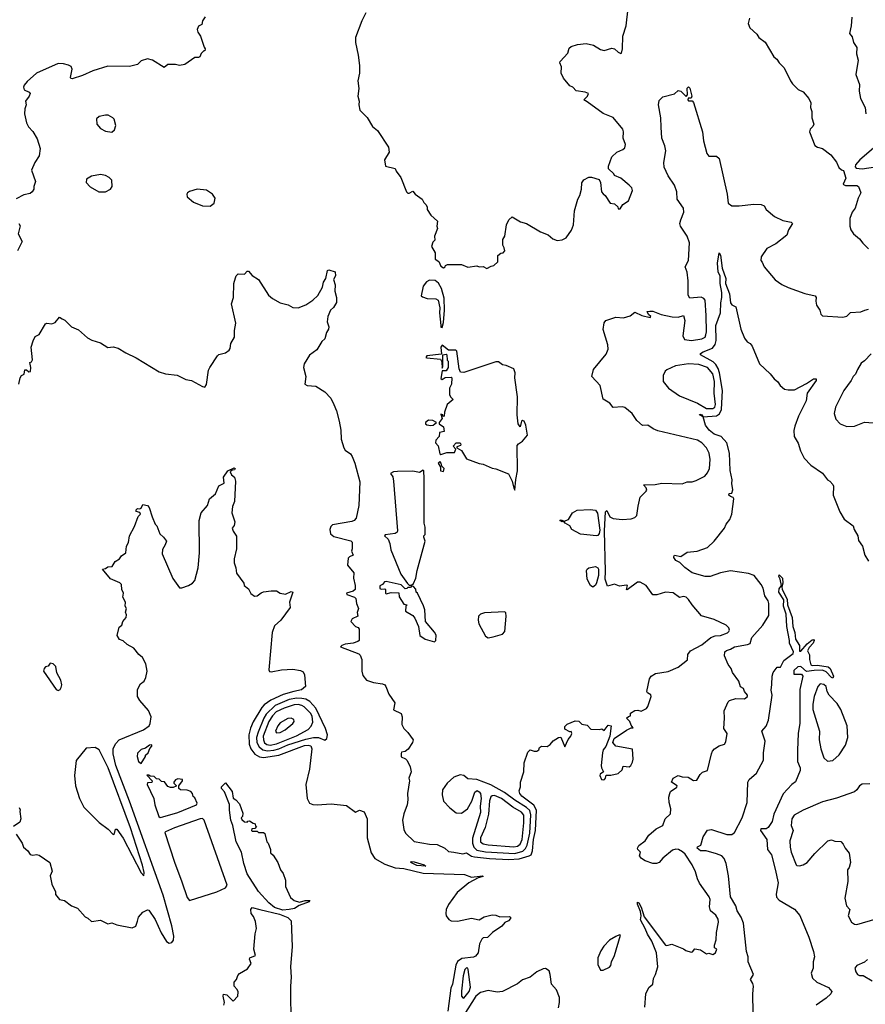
# Model space of a CAD drawing. Extents: x 1468344 to 1613994, y 525695 to 643861.
# Tile 52 of 256: x 1510423 to 1517051, y 593832 to 601554. Entities that reach past the tile are written whole.
import ezdxf

# ---------------------------------------------------------------- set-up
doc = ezdxf.new("R2010")
doc.units = 0

msp = doc.modelspace()

# ---------------------------------------------------------------- linework, layer by layer
at = {"layer": '0CON10XD'}
for points in [[(1513135, 601607.5), (1513104.1, 601545.9), (1513053.8, 601415), (1513053.8, 601375), (1513076.2, 601275), (1513086.7, 601195), (1513086.7, 601135), (1513073.3, 601075), (1513080, 601015), (1513073.3, 600955), (1513082.5, 600915), (1513080, 600885), (1513090, 600845), (1513146.4, 600786.4), (1513187.5, 600715), (1513227.5, 600685), (1513313.3, 600555), (1513320, 600515), (1513282.5, 600455), (1513290, 600405), (1513365, 600387.5), (1513373.3, 600365), (1513409.2, 600315), (1513455, 600202.5), (1513465, 600192.5), (1513475, 600192.5), (1513505, 600210), (1513522.5, 600185), (1513576.4, 600146.4), (1513590.7, 600120.7), (1513607.5, 600105), (1513616.4, 600086.4), (1513617.5, 600065), (1513645, 600020), (1513697.5, 599975), (1513693.3, 599935), (1513697.5, 599915), (1513673.3, 599855), (1513677.5, 599825), (1513661.7, 599808.3), (1513650, 599775), (1513680, 599725), (1513680, 599675), (1513708.3, 599658.3), (1513725, 599620), (1513745, 599607.5), (1513757.5, 599615), (1513760, 599625), (1513777, 599633), (1513885, 599633.8), (1513935, 599613.3), (1514005, 599623.3), (1514025, 599616.7), (1514055, 599617.5), (1514085, 599602.5), (1514118.3, 599621.7), (1514140, 599625), (1514170, 599655), (1514170, 599705), (1514195, 599722.5), (1514213.6, 599726.4), (1514225, 599740), (1514221.2, 599765), (1514210, 599785), (1514210.7, 599829.3), (1514226.7, 599855), (1514237.5, 599945), (1514257.5, 599985), (1514283.6, 600006.4), (1514348.3, 599968.3), (1514395, 599956.7), (1514505, 599890.8), (1514565, 599866), (1514602.5, 599835), (1514635, 599822.5), (1514673.9, 599826.1), (1514705.9, 599844.1), (1514747, 599903), (1514763.8, 599943.8), (1514771.2, 600055), (1514798.8, 600145), (1514814.1, 600175.9), (1514825.8, 600225), (1514828, 600275), (1514845, 600298.8), (1514885, 600317.5), (1514905, 600317.5), (1514965, 600300), (1514976.4, 600276.4), (1514984.2, 600205), (1514995, 600187.5), (1515012.5, 600175), (1515050, 600115), (1515085, 600110), (1515110, 600085), (1515115, 600070), (1515128.3, 600071.7), (1515150, 600105), (1515195, 600132.5), (1515226.2, 600215), (1515220, 600235), (1515200, 600255), (1515135, 600310), (1515085, 600332.5), (1515080, 600345), (1515037.5, 600385), (1515037.5, 600405), (1515065, 600477.5), (1515102.5, 600515), (1515150, 600535), (1515165, 600550), (1515170, 600575), (1515153.9, 600623.9), (1515156.7, 600675), (1515150, 600695), (1515075, 600786.2), (1514997.3, 600817.3), (1514870.7, 600909.3), (1514844.2, 600925), (1514874, 600955), (1514882.5, 600975), (1514855, 600986.7), (1514785, 600996.7), (1514757.5, 601025), (1514735, 601036.2), (1514684.3, 601094.3), (1514666, 601135), (1514670, 601185), (1514656.7, 601215), (1514660, 601225), (1514718.3, 601291.7), (1514730.7, 601329.3), (1514746.4, 601343.6), (1514795, 601360), (1514863.6, 601366.4), (1514920, 601355), (1514975, 601318.8), (1515005, 601311.2), (1515065, 601331.2), (1515085, 601326), (1515115, 601300), (1515135, 601287.5), (1515139.3, 601290.7), (1515148.8, 601325), (1515149.2, 601425), (1515177.1, 601505), (1515192.5, 601645)], [(1511877.5, 601575), (1511856.7, 601545), (1511850, 601515), (1511825, 601502.5), (1511813.9, 601476.1), (1511818.8, 601455), (1511841.2, 601425), (1511868.3, 601338.3), (1511877.5, 601325), (1511875, 601310), (1511865, 601310), (1511845, 601290), (1511835, 601262.5), (1511825, 601256.7), (1511795, 601257.5), (1511716.4, 601203.6), (1511675, 601193.3), (1511645, 601202.5), (1511585, 601203.3), (1511555, 601180), (1511465, 601236.7), (1511425, 601246.7), (1511375, 601232.5), (1511345, 601202.5), (1511283, 601187), (1511115, 601189.2), (1510995, 601153.8), (1510914, 601115), (1510835, 601089.4), (1510823.2, 601093.2), (1510821.2, 601101.2), (1510832.9, 601165), (1510825.6, 601185.6), (1510806.5, 601196.5), (1510765, 601206.5), (1510725, 601209.1), (1510555.8, 601135), (1510481.1, 601068.9), (1510458.9, 601041.1), (1510453.5, 601025), (1510458.9, 601005), (1510496.2, 600985), (1510504, 600975), (1510497.5, 600955), (1510468.8, 600915), (1510473.8, 600885), (1510464, 600855), (1510461.2, 600815), (1510476.2, 600745), (1510492.7, 600712.7), (1510525.8, 600675.8), (1510560.7, 600620.7), (1510583.6, 600543.6), (1510576.2, 600485), (1510541.2, 600435), (1510516, 600375), (1510546.7, 600285), (1510532.5, 600245), (1510532.5, 600225), (1510520, 600205)], [(1516944.6, 601574.6), (1516939.5, 601505), (1516926.7, 601445), (1516948.2, 601418.2), (1516957.1, 601375), (1516984.7, 601334.7), (1516982.4, 601285), (1516995.4, 601235.4), (1516977.5, 601125), (1517005.6, 601045), (1517002.1, 600992.1), (1517014.2, 600935), (1517048.8, 600865), (1517054.3, 600815)], [(1516142.5, 601565), (1516133.8, 601525), (1516145, 601490), (1516199.5, 601439.5), (1516215, 601413.3), (1516265, 601376.7), (1516335, 601262), (1516356.7, 601245), (1516376.1, 601216.1), (1516416.1, 601176.1), (1516463.9, 601073.9), (1516480.7, 601050.7), (1516525, 601007.5), (1516565, 600987.5), (1516607.5, 600935), (1516623, 600903), (1516620, 600865), (1516632.5, 600835), (1516631.2, 600785), (1516646.2, 600735), (1516640, 600715), (1516618.8, 600695), (1516613.8, 600675), (1516656.4, 600566.4), (1516675, 600554), (1516715, 600543.8), (1516780, 600495), (1516825, 600437.5), (1516843.8, 600395), (1516865, 600376.2), (1516880.8, 600370.8), (1516898.5, 600311.5), (1516877.5, 600265), (1516880, 600260), (1516895, 600254), (1516983.6, 600253.6), (1516997.5, 600245), (1517016.7, 600195), (1516994, 600155), (1516971.2, 600075), (1516948.8, 600045), (1516930, 599995), (1516930, 599935), (1516937.5, 599905), (1516957.5, 599875), (1517005.9, 599835.9), (1517030.5, 599800.5), (1517076.1, 599756.1)], [(1515801.9, 599081.9), (1515806.7, 599105), (1515804.3, 599235), (1515795.4, 599355.4), (1515785, 599368.4), (1515765, 599376.4), (1515675, 599370), (1515662.1, 599392.1), (1515662.5, 599505), (1515654, 599575), (1515640, 599615), (1515665.8, 599665), (1515672.9, 599805), (1515655.7, 599855.7), (1515601.2, 599935), (1515598, 599955), (1515604, 599985), (1515629.2, 600045), (1515626.9, 600075), (1515576.9, 600145), (1515574, 600205), (1515554, 600255), (1515505, 600330), (1515473.9, 600396.1), (1515470.8, 600435), (1515486.4, 600525), (1515480, 600565), (1515457.1, 600625), (1515450.3, 600709.7), (1515446.9, 600785), (1515430, 600885), (1515435, 600920), (1515465, 600950), (1515556.4, 600973.6), (1515585, 600997.5), (1515605, 600992.5), (1515647.5, 600952.5), (1515655.9, 600964.1), (1515655, 601017.5), (1515665, 601026), (1515675, 601017.1), (1515692.1, 600955), (1515685, 600937.5), (1515662.5, 600937.5), (1515660, 600925), (1515665, 600917.5), (1515695, 600918.1), (1515705, 600903.8), (1515774.7, 600675), (1515781.4, 600605), (1515808.6, 600505), (1515825, 600484.2), (1515884.7, 600484.7), (1515905.7, 600465.7), (1515967.1, 600185), (1515975.2, 600115), (1516005, 600093.8), (1516062.9, 600092.9), (1516176, 600106), (1516234.5, 600104.5), (1516258.8, 600095), (1516273.3, 600065), (1516340.3, 600010.3), (1516405, 599980), (1516470, 599965), (1516480, 599955), (1516448.8, 599905), (1516436.7, 599865), (1516348.8, 599795), (1516279.7, 599760.3), (1516233.8, 599695), (1516232.5, 599665), (1516243.3, 599653.3), (1516257.5, 599615), (1516345, 599512.5), (1516396.4, 599476.4), (1516445, 599453.3), (1516577.7, 599407.7), (1516658.8, 599388.8), (1516665.9, 599375.9), (1516662, 599345), (1516668.8, 599315), (1516693.8, 599275), (1516701.2, 599245), (1516715, 599230), (1516875, 599221.2), (1516905, 599228.8), (1516935, 599256.2), (1517016.1, 599263.9), (1517047.5, 599275), (1517075, 599283.3)], [(1511145, 600672.5), (1511165, 600690), (1511176.7, 600725), (1511163.6, 600773.6), (1511152.5, 600785), (1511115.8, 600805.8), (1511095, 600806.2), (1511046.4, 600793.6), (1511025, 600777.5), (1511026.7, 600735), (1511055, 600700), (1511095, 600680), (1511145, 600672.5)], [(1517025, 600384.8), (1517130.3, 600399.7), (1517191.2, 600418.8), (1517272.7, 600475), (1517298.2, 600505), (1517297.8, 600525), (1517281.4, 600551.4), (1517220.2, 600620.2), (1517151.7, 600681.7), (1517135, 600683.3), (1517127.1, 600672.9), (1517133.4, 600595), (1517114.2, 600545.8), (1517007.8, 600455), (1516973.6, 600415), (1516970.7, 600400.7), (1516979.2, 600389.2), (1517025, 600384.8)], [(1511095, 600202.5), (1511135.8, 600224.2), (1511148, 600245), (1511144.1, 600294.1), (1511125, 600316.2), (1511095, 600332), (1511055, 600338.6), (1510985, 600327.1), (1510947.7, 600302.3), (1510945, 600277.5), (1510975, 600242), (1511043.6, 600203.6), (1511095, 600202.5)], [(1510520, 600205), (1510505, 600190), (1510455, 600181.2), (1510395, 600150)], [(1511915, 600092.2), (1511946.2, 600115), (1511954, 600155), (1511934, 600185), (1511887.4, 600217.4), (1511815, 600225.6), (1511755, 600207.5), (1511738.8, 600195), (1511733.8, 600185), (1511736.7, 600165), (1511785, 600122.5), (1511855, 600093.1), (1511915, 600092.2)], [(1510416.1, 599956.1), (1510426.4, 599936.4), (1510410, 599875), (1510443.3, 599815), (1510405, 599740)], [(1515719.2, 594870.8), (1515694.5, 594925), (1515639.3, 595009.3), (1515618.5, 595028.5), (1515585.7, 595045), (1515565, 595048.1), (1515539.6, 595040.4), (1515465, 594978), (1515435, 594943.8), (1515415, 594936.7), (1515385, 594936.7), (1515326.1, 594956.1), (1515297.5, 594975), (1515280, 594995), (1515288.8, 595025), (1515266.7, 595045), (1515266, 595055), (1515275, 595077.5), (1515325.8, 595115), (1515353, 595157), (1515412, 595208), (1515465, 595234), (1515482.7, 595287.3), (1515523.3, 595325), (1515526.7, 595365), (1515514, 595415), (1515511.2, 595455), (1515518, 595485), (1515525, 595501.2), (1515573.3, 595535), (1515576.2, 595545), (1515530.8, 595575), (1515543.8, 595605), (1515585, 595626.2), (1515615, 595616.2), (1515662.3, 595612.3), (1515705, 595587.5), (1515729.7, 595590.3), (1515755.9, 595634.1), (1515775, 595653.3), (1515813.6, 595666.4), (1515844.2, 595795), (1515853, 595817), (1515870, 595835), (1515905, 595859.2), (1515947.5, 595872.5), (1515958.8, 595891.2), (1515967.5, 595955), (1515943.1, 595995), (1515947.5, 596075), (1515943.6, 596133.6), (1515975.9, 596204.1), (1515987.5, 596215), (1516035, 596230), (1516105, 596227.5), (1516127, 596247), (1516127.5, 596255), (1516103.9, 596283.9), (1516095, 596307.5), (1516071.7, 596321.7), (1516060, 596365), (1516010, 596435), (1515998.8, 596465), (1515975, 596496.7), (1515946.7, 596565), (1515950, 596595), (1515962.3, 596607.7), (1515993.9, 596616.1), (1516025, 596636.2), (1516126.6, 596653.4), (1516147.8, 596662.2), (1516161.2, 596708.8), (1516248.8, 596805), (1516295, 596880), (1516295.5, 596974.5), (1516290.6, 596995), (1516264.2, 597034.2), (1516250, 597095), (1516235.4, 597125), (1516178.5, 597195), (1516135, 597211.6), (1515995, 597230), (1515915, 597215.2), (1515835, 597186.2), (1515795, 597187.3), (1515695, 597216), (1515635, 597257.5), (1515597.5, 597297.5), (1515565, 597313.3), (1515550.6, 597335), (1515548.8, 597345), (1515555, 597353.3), (1515605, 597343.8), (1515655, 597378), (1515734.1, 597385.9), (1515815, 597413.8), (1515865, 597463.3), (1515946.2, 597565), (1515961.4, 597598.6), (1515988.8, 597635), (1516005.8, 597675), (1516021.2, 597795), (1516015, 597807.5), (1515993, 597813), (1515980, 597825), (1515983, 597837), (1516005, 597840), (1516013.6, 597866.4), (1516003.8, 597916.2), (1516008, 597945), (1515992.3, 598017.7), (1515986.9, 598155), (1515965, 598236.2), (1515920, 598285), (1515865, 598302), (1515828, 598335), (1515798.8, 598375), (1515780, 598440), (1515751.2, 598455), (1515755, 598460), (1515773.3, 598455), (1515780, 598440), (1515885, 598446.7), (1515908.2, 598461.8), (1515923.4, 598496.6), (1515932.7, 598645), (1515908.7, 598785), (1515897.8, 598817.8), (1515880.5, 598850.5), (1515859.5, 598869.5), (1515760, 598925), (1515760, 598935), (1515780.3, 598949.7), (1515852.7, 598977.3), (1515873.2, 599006.8), (1515881.2, 599038.8), (1515878.1, 599155), (1515916.2, 599255), (1515917.9, 599332.1), (1515926.4, 599375), (1515926, 599414), (1515913.2, 599485), (1515913.2, 599543.2), (1515897.5, 599577.5), (1515892.9, 599645), (1515905, 599726.2), (1515915, 599707.5), (1515928.6, 599605), (1515957.1, 599525), (1515954.2, 599484.2), (1515987.5, 599405), (1515995, 599332.5), (1516005, 599317.5), (1516035, 599302.5), (1516075.9, 599125.9), (1516104, 599055), (1516126.1, 599026.1), (1516147.5, 599015), (1516165, 598992.5), (1516222.5, 598855), (1516305, 598777.5), (1516336.1, 598736.1), (1516365, 598712.5), (1516382.5, 598685), (1516416.4, 598656.4), (1516445, 598650), (1516495, 598651.2), (1516590.3, 598699.7), (1516645, 598736.2), (1516665, 598736.7), (1516664.4, 598725), (1516594, 598625), (1516586, 598565), (1516527.5, 598445), (1516498.6, 598365), (1516491.2, 598331.2), (1516494.2, 598284.2), (1516525, 598232.5), (1516542.3, 598172.3), (1516572.5, 598115), (1516625, 598060), (1516715, 597996.7), (1516753.8, 597945), (1516773.3, 597935), (1516795, 597907.5), (1516801.2, 597895), (1516800, 597825), (1516850, 597695), (1516886.1, 597636.1), (1516956.7, 597585), (1516963.3, 597555), (1516991.2, 597505), (1516998.3, 597468.3), (1517030, 597425), (1517046.7, 597355), (1517076.4, 597306.4)], [(1510416.7, 598695), (1510426.7, 598745), (1510437, 598763), (1510457.5, 598775), (1510463.3, 598806.7), (1510475, 598806.7), (1510495, 598792.5), (1510507.5, 598795), (1510510, 598825), (1510502.5, 598865), (1510515, 598870), (1510522.5, 598885), (1510513.9, 598986.1), (1510527.5, 599035), (1510545, 599070), (1510576.4, 599083.6), (1510625, 599167.5), (1510635, 599172.5), (1510675, 599167.5), (1510701.7, 599178.3), (1510735, 599220), (1510755, 599207.5), (1510776.4, 599196.4), (1510830, 599145), (1510885, 599122.5), (1510955, 599057.5), (1510989.3, 599039.3), (1511055, 599020), (1511115, 598982.5), (1511155, 598987.5), (1511195, 598977.5), (1511255, 598940), (1511335, 598902.5), (1511515, 598792.5), (1511565, 598776.7), (1511656.4, 598766.4), (1511725, 598732.5), (1511770, 598725), (1511856.7, 598676.7), (1511875, 598672.5), (1511886.1, 598693.9), (1511904, 598805), (1511913, 598827), (1511972.3, 598917.7), (1511985, 598926.7), (1512035, 598940), (1512065, 598962.5), (1512072.5, 598975), (1512077.5, 599015), (1512106.7, 599065), (1512106.2, 599115), (1512116.2, 599175), (1512083.3, 599325), (1512100, 599375), (1512102.5, 599485), (1512115, 599530), (1512120, 599545), (1512135, 599560), (1512185, 599557.5), (1512205, 599582.5), (1512215, 599582.5), (1512245, 599546.7), (1512295, 599516.7), (1512373.9, 599393.9), (1512405, 599367.5), (1512463.6, 599333.6), (1512526.4, 599316.4), (1512565, 599297.5), (1512605, 599293.3), (1512665, 599318.8), (1512720, 599355), (1512759.3, 599390.7), (1512795.8, 599455), (1512804.3, 599495), (1512821.2, 599525), (1512835, 599587.5), (1512845, 599592.5), (1512895, 599577.5), (1512897.5, 599545), (1512882, 599515), (1512895.8, 599475), (1512892.5, 599425), (1512906.7, 599375), (1512906.4, 599336.4), (1512882.3, 599297.7), (1512858, 599275), (1512838.8, 599225), (1512834, 599185), (1512846.2, 599145), (1512843.9, 599126.1), (1512828.3, 599101.7), (1512815, 599050), (1512790.9, 599029.1), (1512751.2, 598965), (1512695, 598923.8), (1512652.9, 598855), (1512648, 598825), (1512666, 598755), (1512656.7, 598695), (1512675, 598686), (1512745, 598679.2), (1512815, 598635.7), (1512860.6, 598585), (1512886.4, 598536.4), (1512906.3, 598486.3), (1512926.2, 598405), (1512938.9, 598335), (1512942.5, 598265), (1512964.2, 598195), (1512975, 598178.8), (1513015, 598148.8), (1513028, 598128), (1513049.1, 598075), (1513089.1, 597929.1), (1513080.9, 597745), (1513059.2, 597645), (1513044.3, 597625.7), (1513025, 597617.1), (1512875, 597591.1), (1512862.1, 597577.9), (1512855, 597556.2), (1512859.4, 597520.6), (1512885, 597500.8), (1513017.7, 597467.7), (1513030, 597455), (1513030, 597405), (1513023.8, 597385), (1513036.7, 597355), (1513007.9, 597342.1), (1512998.5, 597331.5), (1512992.5, 597275), (1513042.5, 597215), (1513040, 597175), (1513053.3, 597115), (1513051.2, 597085), (1513037.8, 597072.2), (1512983.3, 597055), (1512986.2, 597045), (1513046.7, 597025), (1513058.8, 597015), (1513064, 596974), (1513078.8, 596935), (1513067.5, 596905), (1513072.5, 596875), (1513028.8, 596855), (1513019.2, 596835), (1513055, 596793.8), (1513076.2, 596786.2), (1513083.3, 596775), (1513082.5, 596685), (1513073.6, 596676.4), (1513036.2, 596663.8), (1512973.3, 596655), (1512946.7, 596645), (1512937.5, 596635), (1513080.5, 596580.5), (1513090.8, 596570.8), (1513105.6, 596535), (1513104.3, 596445), (1513111.2, 596411.2), (1513140, 596375), (1513195.4, 596354.6), (1513266.2, 596345), (1513285, 596336.2), (1513293.2, 596325), (1513315.3, 596265), (1513362.5, 596195), (1513351.7, 596141.7), (1513413.6, 596113.6), (1513420, 596085), (1513417.5, 596025), (1513432.5, 595995), (1513465, 595962.5), (1513506, 595905), (1513502.5, 595885), (1513468.1, 595831.9), (1513445.5, 595814.5), (1513415, 595808), (1513411.8, 595798.2), (1513412.4, 595772.4), (1513447.9, 595757.9), (1513460.6, 595745), (1513484.3, 595695), (1513491.2, 595655), (1513474.2, 595605), (1513477.5, 595585), (1513462.5, 595485), (1513465.8, 595435.8), (1513460.6, 595395), (1513433.6, 595326.4), (1513422.5, 595275), (1513433, 595203), (1513447.5, 595175), (1513515, 595108.8), (1513635, 595088.6), (1513695, 595085.7), (1513755.5, 595055.5), (1513785, 595029.2), (1513825, 595024), (1513895, 595011.2), (1513925, 595018.8), (1513963.9, 594993.9), (1513987.8, 594987.8), (1514105, 594974.3), (1514256.8, 594966.8), (1514337.1, 594972.9), (1514415.5, 594995), (1514431.6, 595005), (1514442.3, 595035), (1514450.2, 595125), (1514465.3, 595195), (1514474.6, 595355), (1514453.6, 595393.6), (1514357.5, 595465), (1514342.5, 595485), (1514336.7, 595505), (1514347, 595537), (1514347.5, 595575), (1514373.3, 595655), (1514376.2, 595725), (1514405, 595810), (1514425, 595827.5), (1514455, 595816), (1514475, 595816.7), (1514493, 595827), (1514497.5, 595845), (1514513, 595857), (1514556.1, 595853.9), (1514581.7, 595868.3), (1514605, 595897.5), (1514646.7, 595923.3), (1514665, 595927.5), (1514695, 595850), (1514720.6, 595909.4), (1514742.5, 595935), (1514750, 595955), (1514745, 595970), (1514735, 595967.5), (1514695, 595990), (1514695, 596010), (1514715, 596027.5), (1514777.5, 596055), (1514805, 596052), (1514828.3, 596028.3), (1514870.7, 596020.7), (1514898.3, 595988.3), (1514963.6, 595986.4), (1514985, 595992.5), (1515005, 595980), (1515035, 596020), (1515060, 596015), (1515047.5, 595935), (1515017, 595853), (1514995, 595827.5), (1514990, 595805), (1514980, 595705), (1514983.3, 595685), (1515000, 595655), (1514972.3, 595637.7), (1514968.8, 595625), (1514983.3, 595595), (1514995, 595591.2), (1515005.8, 595594.2), (1515013.3, 595605), (1515020, 595630), (1515055, 595630), (1515115, 595642.5), (1515145, 595670), (1515151.7, 595698.3), (1515200, 595695), (1515212.5, 595705), (1515225, 595730), (1515232.5, 595755), (1515225, 595832.5), (1515096.1, 595856.1), (1515072.5, 595885), (1515083.6, 595916.4), (1515179.3, 595980.7), (1515215, 596000), (1515230, 596000), (1515215, 596020), (1515205, 596050), (1515180, 596075), (1515195, 596090), (1515210, 596095), (1515210, 596115), (1515245, 596135.8), (1515267.7, 596137.7), (1515295, 596130), (1515335, 596150.8), (1515345, 596166.7), (1515371.2, 596245), (1515368.5, 596258.5), (1515343.3, 596275), (1515338.8, 596285), (1515358.8, 596385), (1515372.5, 596405), (1515407.5, 596425), (1515505, 596442.6), (1515584.1, 596475.9), (1515657.8, 596532.2), (1515658.5, 596575), (1515681.3, 596605), (1515768.5, 596651.5), (1515840.4, 596709.6), (1515875, 596721.9), (1515915, 596724.4), (1515971.2, 596745), (1515982, 596755), (1515985.8, 596765), (1515980, 596785), (1515960, 596805), (1515865, 596850.8), (1515767.5, 596877.5), (1515693.7, 596963.7), (1515665, 597007.5), (1515646, 597025), (1515625, 597029.2), (1515595, 597022), (1515545, 597058.1), (1515485, 597064.4), (1515416.8, 597043.2), (1515385, 597042), (1515332, 597115), (1515285, 597142.5), (1515265, 597142), (1515185, 597082.5), (1515180, 597085), (1515186.7, 597115), (1515178.3, 597118.3), (1515125, 597110), (1515085, 597128), (1515030, 597110), (1515010.6, 597165), (1515015.3, 597225), (1515006.5, 597545), (1515015, 597694), (1515025, 597704.3), (1515049.2, 597655), (1515075, 597640.8), (1515145, 597634.4), (1515215, 597639.1), (1515245, 597648.4), (1515260.6, 597665), (1515269.3, 597739.3), (1515285, 597810), (1515334, 597855), (1515337.5, 597865), (1515332.5, 597882.5), (1515312.5, 597905), (1515405, 597909.1), (1515455, 597919.3), (1515615, 597912.5), (1515655, 597930), (1515695, 597930.6), (1515725, 597938.6), (1515792.6, 597975), (1515815, 597999.6), (1515828.4, 598035), (1515835.2, 598105.2), (1515828.1, 598155), (1515805, 598196.8), (1515768.2, 598235), (1515735, 598257.1), (1515425, 598330), (1515387.5, 598345), (1515345, 598372.5), (1515305, 598370), (1515261.2, 598411.2), (1515223.8, 598465), (1515165, 598511.2), (1515145, 598518), (1515075, 598512.9), (1515047.3, 598547.3), (1514995, 598576.7), (1514972, 598685), (1514907.5, 598755), (1514919.3, 598810.7), (1515020.7, 598929.3), (1515035, 598970), (1515032, 599005), (1514996.7, 599125), (1515003.9, 599176.1), (1515016.7, 599195), (1515095, 599220), (1515155, 599216.7), (1515207.7, 599232.3), (1515245, 599260), (1515300, 599235), (1515365, 599217.5), (1515370, 599225), (1515352, 599242), (1515340, 599265), (1515361.9, 599268.1), (1515385, 599267.8), (1515451.4, 599241.4), (1515536.6, 599223.4), (1515585, 599221.9), (1515625, 599233.8), (1515636.2, 599195), (1515621.1, 599075), (1515634, 599045), (1515688.3, 599038.3), (1515769.4, 599050.6), (1515794.4, 599065), (1515801.9, 599081.9)], [(1513735, 599138.8), (1513745, 599180), (1513751.9, 599275), (1513749.1, 599369.1), (1513728.6, 599445), (1513706.7, 599486.7), (1513679.3, 599509.3), (1513635, 599512.1), (1513611.6, 599498.4), (1513586, 599465), (1513568.8, 599388.8), (1513579.4, 599379.4), (1513617.3, 599367.3), (1513685, 599364.5), (1513702.9, 599355), (1513715.6, 599295), (1513713.3, 599255), (1513722.5, 599155), (1513725, 599143.3), (1513735, 599138.8)], [(1514305, 597863.3), (1514312.3, 597947.7), (1514325.5, 598015), (1514323.3, 598215), (1514331.4, 598228.6), (1514365, 598248.6), (1514403.3, 598295), (1514390, 598375), (1514376, 598405), (1514365, 598411.2), (1514356.7, 598405), (1514345, 598360), (1514331.2, 598385), (1514323.3, 598455), (1514323.5, 598595), (1514303.3, 598745), (1514306, 598785), (1514296.1, 598816.1), (1514235, 598840.8), (1514206, 598846), (1514175, 598870), (1514155, 598870), (1513905, 598787.5), (1513878.3, 598788.3), (1513867.5, 598815), (1513850, 598955), (1513842.5, 598962.5), (1513785, 598962.5), (1513735, 599000), (1513723.8, 598985), (1513728.3, 598931.7), (1513613.4, 598916.6), (1513607.5, 598905), (1513615, 598900.9), (1513721.7, 598891.7), (1513731.7, 598871.7), (1513735, 598820), (1513740, 598835), (1513740, 598925), (1513765, 598930), (1513770, 598925), (1513773, 598883), (1513780, 598875), (1513780, 598825), (1513765, 598800), (1513735, 598800), (1513725, 598740), (1513735, 598732.5), (1513757, 598747), (1513805, 598750), (1513810, 598745), (1513807.5, 598695), (1513792.5, 598665), (1513792.5, 598615), (1513800, 598595), (1513820, 598575), (1513772.5, 598535), (1513753.3, 598475), (1513750, 598445), (1513741.7, 598441.7), (1513740, 598455), (1513725, 598460), (1513733.3, 598425), (1513710, 598395), (1513710, 598385), (1513745, 598360), (1513750, 598325), (1513712.5, 598315), (1513710, 598285), (1513684.3, 598255), (1513683.1, 598235), (1513701.7, 598211.7), (1513715, 598150), (1513725, 598142.5), (1513771.7, 598158.3), (1513830.7, 598159.3), (1513842.5, 598185), (1513821.7, 598208.3), (1513843.9, 598236.1), (1513875, 598236.2), (1513881.2, 598225), (1513876.7, 598215), (1513850, 598205), (1513850, 598195), (1513885, 598176.2), (1513925, 598110), (1514025, 598072.5), (1514055, 598067.5), (1514125, 598037.5), (1514155, 598032.5), (1514253, 597993), (1514283.3, 597935), (1514295, 597880), (1514305, 597863.3)], [(1517097.5, 598932.5), (1517045, 598878), (1517019.4, 598860.6), (1516988.5, 598811.5), (1516973.5, 598775), (1516954.4, 598755), (1516941.1, 598725), (1516882.2, 598645), (1516818, 598515), (1516808, 598465), (1516820.5, 598420.5), (1516855, 598383.3), (1516905, 598362), (1516965, 598365.8), (1517045, 598398.1), (1517112.7, 598392.7)], [(1515855, 598504.2), (1515871, 598515), (1515875.9, 598535), (1515867.1, 598625), (1515868.9, 598715), (1515855, 598776.7), (1515815.1, 598825.1), (1515745, 598849.4), (1515665, 598853.6), (1515562.2, 598837.8), (1515495, 598808.8), (1515482.7, 598797.3), (1515465.8, 598764.2), (1515465.7, 598715), (1515509.2, 598665), (1515595.4, 598605), (1515736.8, 598546.8), (1515805, 598504.8), (1515855, 598504.2)], [(1513645, 598370), (1513665, 598374), (1513690, 598395), (1513660.5, 598410.5), (1513627.7, 598412.3), (1513603.3, 598395), (1513602.5, 598385), (1513615, 598376.7), (1513645, 598370)], [(1510396.1, 595166.1), (1510443.3, 595095), (1510453.9, 595063.9), (1510486.7, 595035), (1510505, 595007.5), (1510525, 595001.2), (1510555, 595006.7), (1510575, 595001.2), (1510660, 594945), (1510676.2, 594875), (1510661.2, 594838.8), (1510674.2, 594775), (1510702.5, 594715), (1510703, 594693), (1510733.8, 594653.8), (1510775, 594646.7), (1510830, 594605), (1510875, 594586.7), (1510935, 594517.5), (1510957.3, 594507.3), (1510985, 594480), (1511055, 594492.5), (1511113.6, 594463.6), (1511145, 594470), (1511183.6, 594453.6), (1511305, 594432), (1511333.3, 594445), (1511346.2, 594483.8), (1511353.9, 594516.1), (1511387.5, 594555), (1511425, 594573.3), (1511435, 594571.2), (1511485, 594495.5), (1511532.6, 594392.6), (1511572.9, 594322.9), (1511595, 594311.7), (1511615, 594315.9), (1511628.9, 594335), (1511631.3, 594365), (1511616.1, 594446.1), (1511546.4, 594686.4), (1511284, 595424), (1511177, 595705), (1511154.8, 595795), (1511156.4, 595835), (1511172.8, 595875), (1511203.3, 595906.7), (1511392, 595985), (1511436.7, 596015), (1511446.4, 596033.6), (1511452.5, 596085), (1511432.5, 596135), (1511363.3, 596215), (1511346.7, 596245), (1511345, 596300), (1511370, 596345), (1511397.5, 596365), (1511412.5, 596395), (1511423.3, 596445), (1511411.7, 596501.7), (1511385, 596552.5), (1511356.1, 596576.1), (1511318.8, 596625), (1511265, 596654), (1511235, 596681.2), (1511203.9, 596693.9), (1511187.5, 596725), (1511201.7, 596788.3), (1511222.5, 596805), (1511232.5, 596835), (1511257.5, 596865), (1511260, 596885), (1511252.5, 596907.5), (1511260, 596935), (1511250, 596955), (1511252.5, 596985), (1511232.5, 597025), (1511237.5, 597055), (1511222.5, 597085), (1511220, 597125), (1511207, 597137), (1511135, 597167.5), (1511072.5, 597245), (1511095, 597250), (1511115, 597263.3), (1511147.5, 597265), (1511170, 597305), (1511204.1, 597325.9), (1511221.7, 597348.3), (1511255, 597372.5), (1511260, 597425), (1511277, 597453), (1511282.5, 597505), (1511321.7, 597578.3), (1511351.7, 597658.3), (1511370, 597675), (1511365, 597690), (1511337, 597697), (1511335, 597710), (1511345, 597720), (1511365, 597716.7), (1511375, 597722.5), (1511388.3, 597751.7), (1511423.6, 597743.6), (1511438.3, 597728.3), (1511461.2, 597655), (1511485, 597597.5), (1511496.7, 597585), (1511520.3, 597520.3), (1511551.2, 597495), (1511573.3, 597465), (1511564.3, 597435), (1511541.5, 597398.5), (1511539, 597365), (1511622.2, 597172.2), (1511675, 597096.8), (1511695, 597097.3), (1511745, 597116), (1511776.2, 597133.8), (1511794.9, 597155.1), (1511820.9, 597255), (1511833.1, 597373.1), (1511830, 597625), (1511846.2, 597685), (1511893.8, 597745), (1511910, 597795), (1511956.7, 597835), (1511985, 597897.5), (1512025, 597920), (1512021.2, 597965), (1512055, 598016), (1512105, 598040), (1512112.5, 598035), (1512106.1, 598023.9), (1512081.7, 598018.3), (1512073.3, 598006.7), (1512082.5, 597985), (1512105.6, 597965.6), (1512114.5, 597935), (1512106.9, 597775), (1512090.5, 597735), (1512085.8, 597685), (1512109.2, 597615), (1512103.9, 597586.1), (1512087.5, 597565), (1512095, 597542.5), (1512123.3, 597503.3), (1512123.3, 597405), (1512103.8, 597326.2), (1512103.6, 597293.6), (1512117.5, 597255), (1512123, 597213), (1512178.8, 597135), (1512182.5, 597115), (1512215, 597090), (1512234, 597054), (1512262.3, 597032.3), (1512285, 597034), (1512315, 597060), (1512335, 597066.7), (1512395, 597073.8), (1512435, 597073.3), (1512465, 597056.2), (1512505, 597047.5), (1512550.7, 597069.3), (1512562.5, 597065), (1512536.7, 596985), (1512542.5, 596945), (1512469.5, 596845), (1512420.8, 596799.2), (1512401.9, 596748.1), (1512375.6, 596455), (1512381.4, 596441.4), (1512395, 596439.1), (1512475, 596455.7), (1512565, 596458.8), (1512625, 596448.6), (1512645, 596438.8), (1512655.7, 596415), (1512663.5, 596325), (1512631, 596299), (1512570.6, 596285), (1512488.5, 596261.5), (1512391.8, 596218.2), (1512338.4, 596181.6), (1512319.6, 596160.4), (1512252.9, 596047.1), (1512231.9, 595998.1), (1512219, 595945), (1512221.8, 595871.8), (1512234.8, 595835), (1512265, 595793.1), (1512302.4, 595772.4), (1512335, 595767.9), (1512455, 595784.5), (1512655, 595862.1), (1512685, 595864.6), (1512705, 595858.2), (1512711.8, 595835), (1512694.8, 595675), (1512665.8, 595555), (1512675, 595446), (1512695, 595408.1), (1512720.5, 595399.5), (1512755, 595396.4), (1512865, 595404.6), (1512985, 595390), (1513055, 595337.5), (1513085, 595353.3), (1513121.7, 595341.7), (1513145.8, 595285), (1513146.4, 595136.4), (1513178.3, 595018.3), (1513206.7, 594975), (1513285, 594930.8), (1513365, 594903.1), (1513435, 594896.9), (1513585, 594861.1), (1513909.7, 594849.7), (1513965, 594828.1), (1514049.2, 594839.2), (1514056, 594835), (1514017.6, 594822.4), (1513944.5, 594784.5), (1513851.4, 594708.6), (1513783.9, 594615), (1513766.4, 594575), (1513762.7, 594545), (1513766.4, 594526.4), (1513785.7, 594495.7), (1513805, 594486), (1513855, 594483.8), (1513965, 594506.2), (1514025, 594493.8), (1514063.6, 594516.4), (1514125, 594532.5), (1514155, 594530), (1514185, 594517.5), (1514259.3, 594519.3), (1514270, 594515), (1514270, 594505), (1514255, 594487.5), (1514225, 594472.5), (1514202.5, 594445), (1514130, 594395), (1514090, 594355), (1514055, 594352.5), (1514045, 594343.3), (1514025.7, 594305), (1514016.5, 594235), (1513995, 594208.8), (1513978.9, 594201.1), (1513888.6, 594191.4), (1513853.2, 594166.8), (1513841.9, 594138.1), (1513815, 593990), (1513802.1, 593957.9), (1513778.4, 593778.4)], [(1513495, 597120), (1513508.3, 597131.7), (1513527, 597173), (1513537.5, 597235), (1513600, 597465), (1513590, 597495), (1513590, 597505), (1513600, 597515), (1513600, 597575), (1513592.5, 597605), (1513592.5, 597955), (1513590, 598015), (1513585, 598020), (1513557.5, 598002.5), (1513505, 598012.5), (1513385, 598010), (1513353, 598007), (1513330, 597995), (1513348, 597968), (1513353.8, 597935), (1513384.1, 597545.9), (1513381.2, 597535), (1513365.8, 597524.2), (1513287.5, 597512.5), (1513283.3, 597505), (1513310.7, 597480.7), (1513324.3, 597445), (1513332, 597395), (1513410, 597205), (1513461.7, 597131.7), (1513475, 597120), (1513495, 597120)], [(1513745, 598010), (1513750, 598035), (1513731.7, 598051.7), (1513727, 598077), (1513715, 598090), (1513702.5, 598075), (1513720, 598045), (1513720, 598015), (1513745, 598010)], [(1514943.8, 597506.2), (1514817.9, 597517.9), (1514750.8, 597555), (1514734.2, 597585), (1514698.8, 597605), (1514688.3, 597618.3), (1514675, 597616.7), (1514657.5, 597625), (1514667.5, 597632.5), (1514691.7, 597621.7), (1514725, 597634.3), (1514755, 597686.2), (1514792.1, 597707.9), (1514895, 597712.9), (1514935, 597706.2), (1514953, 597683), (1514969.3, 597549.3), (1514966, 597524), (1514955, 597509.7), (1514943.8, 597506.2)], [(1514915, 597103.3), (1514897.5, 597115), (1514871.2, 597165), (1514866.2, 597235), (1514870, 597245), (1514885, 597254.2), (1514935, 597264.6), (1514955, 597255.4), (1514960.3, 597245), (1514959.2, 597195), (1514945, 597138), (1514935, 597118.8), (1514915, 597103.3)], [(1516171.5, 593765), (1516170, 593915), (1516175.6, 593975), (1516170.5, 593995), (1516151.4, 594025), (1516174.5, 594065.5), (1516133.5, 594163.5), (1516133.5, 594205), (1516120.3, 594245), (1516097, 594467), (1516077.8, 594515), (1516046.9, 594565), (1516036.2, 594605), (1515995.2, 594675.2), (1515979.1, 594839.1), (1515960.6, 594935), (1515945, 594974.4), (1515925, 594996.4), (1515885, 595012.2), (1515804, 595034), (1515758.8, 595035), (1515732.5, 595055), (1515735, 595066), (1515760.5, 595079.5), (1515780, 595145), (1515815, 595198), (1515845, 595201.4), (1515965, 595163.5), (1516005, 595164.4), (1516025, 595179.4), (1516086, 595295), (1516125.4, 595415), (1516130.4, 595575), (1516141.5, 595595), (1516196.8, 595645), (1516254.1, 595745.9), (1516254.1, 595805), (1516265.3, 595895), (1516239.5, 595975), (1516275, 596012.5), (1516290.8, 596059.2), (1516320.4, 596255), (1516313.9, 596296.1), (1516318.9, 596341.1), (1516321.4, 596405), (1516328.8, 596435), (1516360, 596475), (1516385, 596476.2), (1516411.2, 596528.8), (1516485, 596582.2), (1516489.1, 596595), (1516457.1, 596665), (1516457.7, 596685), (1516434.7, 596794.7), (1516431.7, 596891.7), (1516410.3, 596955), (1516411.3, 597005), (1516373.6, 597065), (1516375, 597091.2), (1516393.3, 597115), (1516383.8, 597165), (1516373.3, 597186.7), (1516375, 597201.2), (1516400.6, 597175), (1516404, 597135), (1516395.6, 597105), (1516400, 597085), (1516439.5, 597009.5), (1516442.2, 596965), (1516476.9, 596865), (1516482.8, 596795), (1516498.5, 596748.5), (1516504.1, 596694.1), (1516536.2, 596645), (1516535, 596600), (1516545, 596602.5), (1516595, 596658.8), (1516635, 596691.2), (1516645, 596693.3), (1516651.2, 596685), (1516642, 596665), (1516609.5, 596630.5), (1516597.5, 596605), (1516613, 596573), (1516614.4, 596535.6), (1516625, 596493.1), (1516635, 596487.8), (1516675, 596491.2), (1516758.7, 596478.7), (1516775.4, 596465), (1516800.8, 596405), (1516795, 596390), (1516785, 596394.7), (1516745, 596440), (1516715, 596452.4), (1516649.5, 596450.5), (1516590.9, 596440.9), (1516545, 596480.6), (1516521.9, 596478.1), (1516491.2, 596448.8), (1516490, 596420), (1516551.7, 596421.7), (1516560, 596405), (1516538.8, 596301.2), (1516536.8, 596036.8), (1516524.2, 595955), (1516518.1, 595825), (1516520, 595735), (1516540, 595685), (1516540, 595665), (1516504.1, 595575.9), (1516473.8, 595555), (1516407, 595483), (1516335, 595323.3), (1516319.7, 595265), (1516290.7, 595219.3), (1516275, 595207.1), (1516233, 595207), (1516229.2, 595195), (1516278.1, 595125), (1516285, 595046), (1516314.7, 595004.7), (1516345, 594891.2), (1516368.6, 594785), (1516352.9, 594695), (1516355, 594672.2), (1516375, 594648.1), (1516495, 594578.5), (1516537.1, 594527.1), (1516607.1, 594357.1), (1516645.5, 594245.5), (1516653.5, 594205), (1516643.1, 594165), (1516641.4, 594115), (1516626.7, 594075), (1516637.2, 594037.2), (1516670, 594005), (1516762.2, 593962.2), (1516787.3, 593932.7), (1516780, 593915), (1516745, 593880.8), (1516666, 593824)], [(1513675, 596673.8), (1513685.6, 596684.4), (1513686.4, 596726.4), (1513675, 596750), (1513603, 596833), (1513597.5, 596925), (1513587, 596957), (1513540, 597055), (1513530, 597065), (1513527, 597087), (1513508.3, 597108.3), (1513495, 597110), (1513485, 597100), (1513465, 597100), (1513458.3, 597091.7), (1513445, 597090), (1513411.7, 597121.7), (1513295, 597148), (1513282.5, 597145), (1513266.4, 597123.6), (1513245, 597112.5), (1513245, 597092.5), (1513255, 597087.5), (1513285, 597090), (1513290, 597085), (1513290, 597055), (1513295, 597050), (1513335, 597062.5), (1513395, 597060), (1513398.3, 597028.3), (1513435, 596970), (1513460, 596965), (1513450, 596955), (1513447.5, 596915), (1513505, 596880), (1513520.7, 596860.7), (1513547.5, 596795), (1513560, 596725), (1513600, 596695), (1513675, 596673.8)], [(1514095, 596705.7), (1514135, 596714.3), (1514206.3, 596733.7), (1514224.5, 596755), (1514235.6, 596875), (1514232.2, 596902.2), (1514225, 596910.5), (1514065, 596900.8), (1514035, 596890.7), (1514018.9, 596875), (1514015.3, 596845), (1514022.5, 596815), (1514075, 596718.1), (1514095, 596705.7)], [(1510725, 596293.3), (1510739.5, 596300.5), (1510748.8, 596315), (1510752, 596338), (1510745.6, 596375), (1510715, 596432.5), (1510705, 596480), (1510685, 596502), (1510662.5, 596507.5), (1510645, 596482.5), (1510625, 596477.5), (1510613.6, 596466.4), (1510610, 596445), (1510710, 596300), (1510725, 596293.3)], [(1516755, 595737.5), (1516795, 595742.9), (1516845, 595788.1), (1516895.8, 595865), (1516913.1, 595925), (1516908.5, 596015), (1516857.8, 596145), (1516829.8, 596189.8), (1516768, 596255), (1516752.4, 596285), (1516743.9, 596325), (1516725, 596340.9), (1516695.9, 596344.1), (1516677.6, 596325), (1516651, 596245), (1516639.6, 596185), (1516640.7, 596145), (1516692.9, 595975), (1516689.3, 595905), (1516702.5, 595835), (1516724.5, 595765), (1516755, 595737.5)], [(1512365, 595819.8), (1512415, 595824), (1512455, 595834.9), (1512525, 595867.6), (1512665, 595911.4), (1512725, 595923.1), (1512763.7, 595923.7), (1512815, 595903.1), (1512830.6, 595915), (1512836, 595945), (1512819.2, 595995), (1512743.9, 596153.9), (1512697.5, 596207.5), (1512665, 596224.3), (1512635, 596230.8), (1512595, 596231.5), (1512535, 596221.4), (1512424.4, 596175.6), (1512355, 596107.5), (1512335.4, 596075), (1512291, 595965), (1512280.2, 595925), (1512282, 595885), (1512299.8, 595849.8), (1512328.2, 595828.2), (1512365, 595819.8)], [(1512385, 595864.6), (1512435, 595873.6), (1512593, 595937), (1512685, 595986.4), (1512708, 596012), (1512719.6, 596045), (1512715, 596091.4), (1512701.9, 596115), (1512653.4, 596165), (1512635, 596175.9), (1512605, 596182.2), (1512575, 596179.6), (1512495, 596155.4), (1512433.7, 596125), (1512404.9, 596095), (1512375, 596048.8), (1512332.4, 595935), (1512333.3, 595905), (1512342.9, 595882.9), (1512359.6, 595869.6), (1512385, 595864.6)], [(1512435, 595961.2), (1512465, 595964.5), (1512503.8, 595985), (1512562.5, 596035), (1512575, 596050), (1512572.5, 596065), (1512550, 596075), (1512525, 596073.8), (1512465, 596038), (1512446, 596015), (1512426.7, 595975), (1512435, 595961.2)], [(1511375, 595720), (1511410, 595775), (1511410, 595785), (1511430, 595805), (1511441.7, 595838.3), (1511457.5, 595855), (1511457.5, 595867.5), (1511440, 595865), (1511408.3, 595841.7), (1511375, 595830), (1511345, 595800), (1511343.8, 595775), (1511354, 595735), (1511375, 595720)], [(1511395, 594838.8), (1511398.9, 594865), (1511385, 594924), (1511290.6, 595215), (1511115.4, 595685.4), (1511045, 595828.2), (1511015, 595845.5), (1510945, 595840), (1510865.9, 595744.1), (1510852.5, 595625), (1510859.4, 595545), (1510891.4, 595445), (1510926.5, 595376.5), (1511046.8, 595256.8), (1511116, 595205), (1511155, 595162.5), (1511165, 595170), (1511174.2, 595205.8), (1511185, 595206), (1511235, 595135.4), (1511375, 594863.5), (1511395, 594838.8)], [(1511525, 595296.2), (1511545, 595302.5), (1511662.5, 595335), (1511807.5, 595395), (1511815, 595410), (1511795, 595450), (1511781.7, 595461.7), (1511777.5, 595485), (1511765, 595500), (1511735, 595510), (1511683, 595513), (1511670, 595525), (1511670, 595545), (1511700, 595585), (1511700, 595595), (1511661.2, 595598.8), (1511645, 595592.5), (1511630, 595575), (1511630, 595565), (1511648.3, 595548.3), (1511648.3, 595541.7), (1511625, 595532.5), (1511605, 595532.5), (1511585, 595540), (1511557, 595577), (1511535, 595580), (1511517, 595597), (1511495, 595600), (1511477, 595617), (1511445, 595620), (1511435, 595630), (1511420, 595630), (1511460, 595585), (1511458.3, 595571.7), (1511425, 595567.5), (1511423.3, 595555), (1511473.3, 595445), (1511482.5, 595395), (1511514.4, 595305), (1511525, 595296.2)], [(1514305, 595014.4), (1514367.7, 595032.3), (1514387.5, 595052.5), (1514400.7, 595079.3), (1514422.2, 595175), (1514428.4, 595318.4), (1514420.8, 595350.8), (1514396, 595375), (1514305, 595431.6), (1514222.7, 595492.7), (1514115, 595552), (1514005, 595595.9), (1513935, 595600.8), (1513905, 595626), (1513875, 595632), (1513825, 595613.8), (1513772.5, 595565), (1513738, 595515), (1513734, 595475), (1513744.2, 595425), (1513795, 595372), (1513845, 595334.2), (1513885, 595332), (1513933.8, 595365), (1513967.5, 595425), (1513990.4, 595495), (1514007.4, 595507.4), (1514025, 595498.5), (1514033.9, 595485), (1514041, 595445), (1514032.8, 595385), (1514033.5, 595335), (1513971.8, 595135), (1513971.2, 595095), (1513982.9, 595062.9), (1514005, 595041.2), (1514075, 595027.3), (1514305, 595014.4)], [(1512485, 594569.4), (1512420.8, 594590.8), (1512375, 594627.3), (1512295, 594717.1), (1512206.5, 594855), (1512179.2, 594935), (1512160.6, 595025), (1512118.5, 595105), (1512092.5, 595235), (1512078.9, 595275), (1512066.9, 595355), (1512067.8, 595397.8), (1512027.3, 595497.3), (1512005.8, 595525), (1512005, 595536), (1512035, 595567.5), (1512089.4, 595499.4), (1512095, 595447.5), (1512117.5, 595435), (1512146.7, 595405), (1512171.7, 595331.7), (1512170, 595305), (1512160, 595295), (1512165, 595280), (1512185, 595262.5), (1512205, 595260), (1512211.7, 595268.3), (1512225, 595270), (1512251.7, 595251.7), (1512268.3, 595248.3), (1512271.7, 595231.7), (1512280, 595225), (1512265, 595210), (1512241.7, 595208.3), (1512240, 595195), (1512245, 595190), (1512285, 595190), (1512295, 595180), (1512335, 595180), (1512345, 595170), (1512360, 595105), (1512370, 595095), (1512390, 595045), (1512389.3, 595019.3), (1512410, 595000), (1512446.2, 594945), (1512465.8, 594885.8), (1512488, 594858), (1512505.9, 594805.9), (1512507.5, 594755), (1512545, 594670), (1512575, 594646), (1512615, 594633.3), (1512660, 594645), (1512696.7, 594645), (1512692.5, 594635), (1512612.3, 594607.7), (1512577.5, 594582.5), (1512535, 594574.4), (1512485, 594569.4)], [(1517085, 595560.6), (1517025, 595558.8), (1517005, 595545.5), (1516985, 595513.8), (1516965, 595499.1), (1516825, 595449.4), (1516715, 595418.4), (1516565, 595355.2), (1516493.9, 595315), (1516475.6, 595285.6), (1516469.4, 595235), (1516485.6, 595195), (1516460.4, 595115), (1516461.5, 595065), (1516469.1, 595025), (1516508, 594925), (1516515, 594919.2), (1516535, 594918.6), (1516565, 594925.8), (1516595, 594944.2), (1516655, 595014), (1516757.5, 595115), (1516785, 595122.5), (1516810.7, 595110.7), (1516858.3, 595108.3), (1516878.3, 595088.3), (1516893.3, 595055), (1516925, 595017.5), (1516933.8, 594945), (1516923.3, 594905), (1516912.5, 594885), (1516914.1, 594794.1), (1516890, 594665), (1516902.5, 594605), (1516930.8, 594575), (1516917.3, 594525), (1516941.9, 594475), (1516965, 594460), (1516985, 594457.1), (1517135, 594501.4)], [(1514295, 595067.6), (1514325, 595071.3), (1514345, 595086.7), (1514361.6, 595125), (1514375.5, 595255), (1514374.3, 595315), (1514355, 595339.8), (1514288.4, 595378.4), (1514199.2, 595445), (1514145, 595470), (1514125, 595467.5), (1514115, 595457.5), (1514105, 595426.2), (1514097.2, 595322.8), (1514071.4, 595218.6), (1514035, 595136), (1514035.4, 595105), (1514055, 595089.2), (1514095, 595081.3), (1514295, 595067.6)], [(1510420, 595375), (1510427, 595357), (1510423.3, 595345), (1510432.5, 595285), (1510425, 595260), (1510374.2, 595225.8)], [(1511755, 594644.5), (1511968.8, 594715), (1512035, 594746), (1512048.6, 594765), (1511867.8, 595275), (1511855, 595287.8), (1511837.5, 595285), (1511635, 595215.5), (1511565, 595185.6), (1511560.9, 595179.1), (1511635, 594946.7), (1511693, 594793), (1511735, 594670), (1511755, 594644.5)], [(1513605, 594914), (1513535, 594920.5), (1513488.8, 594945), (1513495, 594951.2), (1513515, 594948.9), (1513592.5, 594925), (1513605, 594914)], [(1515321.7, 593808.3), (1515330, 593915), (1515355, 593962.5), (1515385, 593990), (1515390, 594035), (1515406.7, 594065), (1515423.6, 594126.4), (1515414.3, 594235), (1515376.8, 594326.8), (1515342.8, 594382.8), (1515325.4, 594425.4), (1515289.5, 594495), (1515293.3, 594525), (1515288.8, 594558.8), (1515265, 594617.5), (1515265, 594632.5), (1515275, 594626.9), (1515295, 594593.3), (1515318.3, 594518.3), (1515485, 594296.2), (1515495, 594292.5), (1515535, 594303.3), (1515627, 594267), (1515645, 594252.5), (1515685, 594240), (1515696.4, 594243.6), (1515715, 594267.5), (1515759.5, 594259.5), (1515805, 594227.5), (1515825, 594232.5), (1515855, 594221.2), (1515876.7, 594235), (1515887.5, 594265), (1515870, 594275), (1515867.5, 594295), (1515882, 594338), (1515884.7, 594394.7), (1515900.7, 594475), (1515898.5, 594498.5), (1515879.9, 594529.9), (1515836.7, 594565), (1515829.2, 594595), (1515833.9, 594653.9), (1515828, 594675), (1515750.7, 594780.7), (1515734.5, 594814.5), (1515719.2, 594870.8)], [(1512022.9, 593825), (1512029.4, 593845), (1512016.7, 593895), (1512020, 593910), (1512046.1, 593906.1), (1512095, 593857.5), (1512133.8, 593895), (1512135, 593930), (1512128.3, 593948.3), (1512104.1, 593974.1), (1512103.3, 594005), (1512122.5, 594025), (1512132.5, 594057.5), (1512147, 594073), (1512209.3, 594110.7), (1512238, 594152), (1512224.3, 594185), (1512228, 594195), (1512270.8, 594215), (1512258, 594265), (1512269.2, 594385), (1512280, 594425), (1512270.5, 594480.5), (1512255, 594520), (1512236.7, 594545), (1512233.9, 594576.1), (1512245, 594590), (1512305, 594576), (1512458.5, 594538.5), (1512525, 594511.5), (1512549.5, 594485), (1512558.5, 594285), (1512544.6, 594125), (1512550, 594045), (1512544.3, 593974.3), (1512547.8, 593655)], [(1514975, 594098.8), (1514995, 594100), (1515045, 594122.5), (1515055.2, 594134.8), (1515061.8, 594165), (1515085.5, 594215), (1515132.5, 594375), (1515125, 594377.5), (1515095, 594364.4), (1515047.1, 594335), (1515002.6, 594287.4), (1514978.9, 594251.1), (1514954.3, 594195), (1514954.4, 594144.4), (1514975, 594098.8)], [(1517066.8, 594183.2), (1517045, 594162.5), (1516984.3, 594135), (1516970, 594115), (1516975.7, 594085), (1516990, 594065), (1517005, 594058), (1517035, 594058.8), (1517105.6, 594015.6)], [(1513905, 593880), (1513945, 593933.3), (1513955.2, 593964.8), (1513938.2, 594105), (1513935, 594115.6), (1513925, 594118.9), (1513912.8, 594105), (1513898.1, 594055), (1513884.7, 593934.7), (1513885.6, 593895.6), (1513895, 593882), (1513905, 593880)], [(1514646.7, 593805), (1514653.6, 593846.4), (1514653.3, 593885), (1514630, 593945), (1514590, 593990), (1514582, 594065), (1514572, 594095), (1514545, 594112.5), (1514525, 594110), (1514477.5, 594085), (1514425, 594044), (1514365, 594023.8), (1514325, 593992), (1514207.3, 593932.7), (1514165, 593928.1), (1514095, 593940.5), (1514035, 593923.8), (1513997.1, 593895), (1513905, 593745.7)]]:
    msp.add_lwpolyline(points, dxfattribs=at)

doc.saveas('drawing.dxf')
